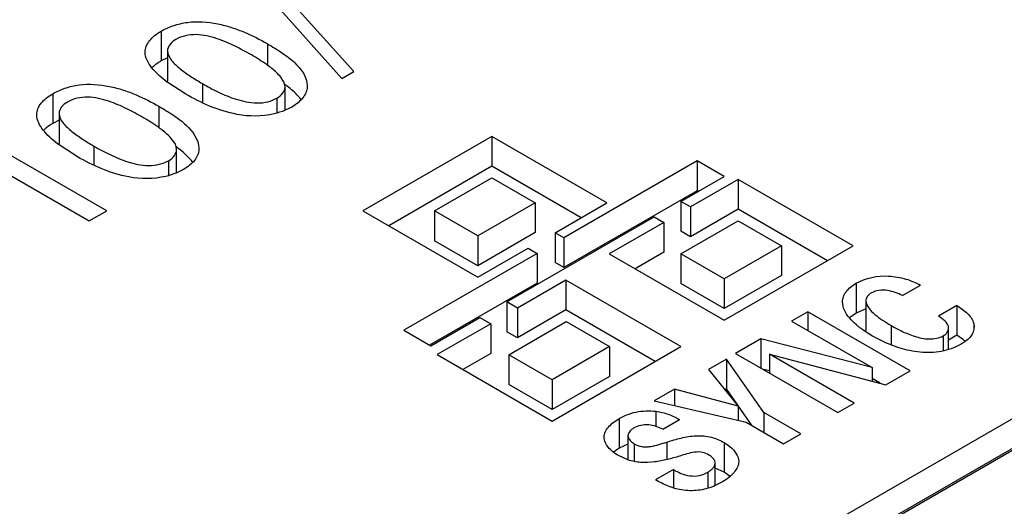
# Model space of a CAD drawing. Header units: inches. Extents: x 0 to 34, y 0 to 22.
# Tile 47 of 88: x 26.985 to 27.25, y 18.196 to 18.327. Entities that reach past the tile are written whole.
import ezdxf

# ---------------------------------------------------------------- set-up
doc = ezdxf.new("R2010")
doc.units = ezdxf.units.IN
doc.header["$LTSCALE"] = 1.87
doc.header["$MEASUREMENT"] = 0
doc.layers.get('0').update_dxf_attribs({"linetype": 'CONTINUOUS'})

msp = doc.modelspace()

# ---------------------------------------------------------------- linework, layer by layer
at = {"color": 7, "linetype": 'CONTINUOUS'}
for p, q in [((27.9898286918, 18.6449077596), (26.4726868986, 17.7689291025)), ((26.4800525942, 17.7646762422), (27.9971943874, 18.6406548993)), ((27.9898286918, 18.6368716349), (26.4730905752, 17.7611260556)), ((27.0747598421, 18.3129873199), (27.0503803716, 18.340287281)), ((27.047186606, 18.3384432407), (27.0715179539, 18.3111154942)), ((27.0227295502, 18.3239239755), (27.0227295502, 18.3158878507)), ((27.0244567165, 18.3185727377), (27.0244567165, 18.3105366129)), ((27.051443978, 18.3205239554), (27.051443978, 18.3147336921)), ((27.0244529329, 18.3167556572), (27.0227295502, 18.3158878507)), ((27.0244975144, 18.3100850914), (27.0244567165, 18.3105366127)), ((27.0715179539, 18.3111154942), (27.0747598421, 18.3129873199)), ((27.0294234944, 18.3069011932), (27.0242552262, 18.3102602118)), ((27.0338929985, 18.3097698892), (27.0338929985, 18.3045779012)), ((27.056199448, 18.3025564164), (27.056199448, 18.3088817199)), ((27.0622151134, 18.3091426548), (27.0622047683, 18.3088614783)), ((26.9934779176, 18.3070344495), (26.9934779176, 18.2989983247)), ((27.0539856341, 18.3058215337), (27.0539856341, 18.3018049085)), ((27.0221727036, 18.3036230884), (27.0221727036, 18.2978458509)), ((27.0580230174, 18.3034348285), (27.056211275, 18.3025469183)), ((26.995186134, 18.2998592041), (26.9934779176, 18.2989983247)), ((26.9951892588, 18.3016715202), (26.9951892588, 18.2936353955)), ((27.0080462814, 18.275376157), (26.9740285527, 18.2950175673)), ((27.1120538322, 18.2954700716), (27.0772396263, 18.2753687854)), ((27.1120538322, 18.2954700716), (27.1120538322, 18.2874339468)), ((27.1431085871, 18.2775394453), (27.1120538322, 18.2954700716)), ((27.000153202, 18.2900008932), (26.9949881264, 18.293359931)), ((26.995229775, 18.2931851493), (26.9951892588, 18.2936353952)), ((27.004621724, 18.2928690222), (27.004621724, 18.2876801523)), ((27.0269379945, 18.2856612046), (27.0269379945, 18.2919865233)), ((27.0329452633, 18.2922494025), (27.0329344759, 18.2919611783)), ((26.9746708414, 18.2891973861), (27.0033273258, 18.2726514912)), ((27.0247241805, 18.2889263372), (27.0247241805, 18.2849097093)), ((27.0287615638, 18.2865396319), (27.026949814, 18.2856517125)), ((27.1120538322, 18.2874339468), (27.0841986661, 18.271350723)), ((27.1361495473, 18.2735213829), (27.1120538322, 18.2874339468)), ((27.1675322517, 18.2888662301), (27.1315287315, 18.2680782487)), ((27.1675322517, 18.2888662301), (27.1675322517, 18.2808301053)), ((27.1747830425, 18.2846797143), (27.1675322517, 18.2888662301)), ((27.0965848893, 18.2753631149), (27.1120636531, 18.2843003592)), ((27.1120636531, 18.2843003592), (27.1237643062, 18.2775445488)), ((27.1631108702, 18.2779403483), (27.1747830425, 18.2846797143)), ((27.1785945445, 18.2838739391), (27.1657143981, 18.2764371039)), ((27.1785945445, 18.2838739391), (27.1785945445, 18.2758378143)), ((27.2096492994, 18.2659433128), (27.1785945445, 18.2838739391)), ((27.1675322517, 18.2808301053), (27.1315287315, 18.2600421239)), ((27.1678240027, 18.2806616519), (27.1675322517, 18.2808301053)), ((27.1237643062, 18.2775445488), (27.1082855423, 18.2686073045)), ((27.1237643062, 18.2775445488), (27.1237643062, 18.269508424)), ((27.1291255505, 18.2694658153), (27.1431085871, 18.2775394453)), ((27.1631108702, 18.2779403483), (27.1631108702, 18.2699042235)), ((27.1657143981, 18.2764371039), (27.1631108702, 18.2779403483)), ((27.1657143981, 18.2764371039), (27.1657143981, 18.2684009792)), ((27.0033273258, 18.2726514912), (27.0080462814, 18.275376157)), ((27.0772396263, 18.2753687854), (27.1082943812, 18.2574381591)), ((27.0965848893, 18.2753631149), (27.0965848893, 18.2673269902)), ((27.1082855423, 18.2686073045), (27.0965848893, 18.2753631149)), ((27.1160686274, 18.2507787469), (27.1558600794, 18.2737538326)), ((27.1558600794, 18.2737538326), (27.1584636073, 18.2722505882)), ((27.1785945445, 18.2758378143), (27.1657143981, 18.2684009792)), ((27.2026902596, 18.2619252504), (27.1785945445, 18.2758378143)), ((27.1584636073, 18.2722505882), (27.1437705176, 18.2637669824)), ((27.1584636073, 18.2722505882), (27.1584636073, 18.2642144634)), ((27.1631147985, 18.263761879), (27.1786043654, 18.2727053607)), ((27.1786043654, 18.2727053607), (27.1903060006, 18.2659489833)), ((27.1237643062, 18.269508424), (27.1082855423, 18.2605711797)), ((27.1082855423, 18.2686073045), (27.1082855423, 18.2605711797)), ((27.1291255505, 18.2694658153), (27.1291255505, 18.2614296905)), ((27.1315287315, 18.2680782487), (27.1291255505, 18.2694658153)), ((27.1315287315, 18.2680782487), (27.1315287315, 18.2600421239)), ((27.1657143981, 18.2684009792), (27.1631108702, 18.2699042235)), ((27.1082855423, 18.2605711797), (27.0965848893, 18.2673269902)), ((27.1082943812, 18.2574381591), (27.1218747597, 18.2652792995)), ((27.1218747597, 18.2652792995), (27.1242779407, 18.263891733)), ((27.1903060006, 18.2659489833), (27.1748164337, 18.2570055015)), ((27.1748252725, 18.2458363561), (27.2096492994, 18.2659433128)), ((27.1903060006, 18.2659489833), (27.1903060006, 18.2579128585)), ((27.1242779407, 18.263891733), (27.0882842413, 18.2431094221)), ((27.1242779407, 18.263891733), (27.1242779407, 18.2558556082)), ((27.1437705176, 18.2637669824), (27.1748252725, 18.2458363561)), ((27.1584636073, 18.2642144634), (27.1507295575, 18.25974892)), ((27.1631147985, 18.263761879), (27.1631147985, 18.2557257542)), ((27.1748164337, 18.2570055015), (27.1631147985, 18.263761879)), ((27.1315287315, 18.2600421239), (27.1291255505, 18.2614296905)), ((27.1903060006, 18.2579128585), (27.1748164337, 18.2489693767)), ((27.1242779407, 18.2558556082), (27.0952432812, 18.2390913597)), ((27.1320649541, 18.2566374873), (27.1189932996, 18.2490900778)), ((27.1320649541, 18.2566374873), (27.1320649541, 18.2486013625)), ((27.163119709, 18.238706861), (27.1320649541, 18.2566374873)), ((27.1748164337, 18.2489693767), (27.1631147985, 18.2557257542)), ((27.1748164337, 18.2570055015), (27.1748164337, 18.2489693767)), ((27.210396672, 18.2558254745), (27.210396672, 18.2477893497)), ((27.2229704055, 18.2524861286), (27.227804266, 18.255277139)), ((27.1160686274, 18.2507787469), (27.1160686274, 18.2427426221)), ((27.1189932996, 18.2490900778), (27.1160686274, 18.2507787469)), ((27.2130406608, 18.2510803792), (27.2130406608, 18.2430442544)), ((27.2376438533, 18.2497954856), (27.2326567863, 18.2469160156)), ((27.2376438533, 18.2497954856), (27.2376438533, 18.2417593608)), ((27.1189932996, 18.2490900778), (27.1189932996, 18.241053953)), ((27.1320649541, 18.2486013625), (27.1189932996, 18.241053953)), ((27.1561606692, 18.2346887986), (27.1320649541, 18.2486013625)), ((27.1973721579, 18.2481283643), (27.1929605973, 18.2455811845)), ((27.1973721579, 18.2481283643), (27.1973721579, 18.2430340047)), ((27.2250033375, 18.2321744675), (27.1973721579, 18.2481283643)), ((27.210396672, 18.2477893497), (27.2085941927, 18.2464838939)), ((27.2130350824, 18.2489544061), (27.210396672, 18.2477893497)), ((27.0955350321, 18.2389229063), (27.1088178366, 18.2465922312)), ((27.1117425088, 18.2449035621), (27.0972507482, 18.2365362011)), ((27.1088178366, 18.2465922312), (27.1117425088, 18.2449035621)), ((27.1117425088, 18.2449035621), (27.1117425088, 18.2368674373)), ((27.1165960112, 18.2365305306), (27.1320757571, 18.2454683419)), ((27.1320757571, 18.2454683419), (27.1437764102, 18.2387125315)), ((27.1929605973, 18.2455811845), (27.2147031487, 18.2330273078)), ((27.2198336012, 18.2444181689), (27.2198336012, 18.2391670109)), ((27.2421614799, 18.2449052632), (27.2421614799, 18.2433442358)), ((27.2421614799, 18.2449052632), (27.2422552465, 18.244040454)), ((27.0882842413, 18.2431094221), (27.0955350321, 18.2389229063)), ((27.1189932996, 18.241053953), (27.1160686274, 18.2427426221)), ((27.2148278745, 18.2415721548), (27.2128610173, 18.242792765)), ((27.2130736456, 18.2426828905), (27.2130406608, 18.2430442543)), ((27.2339227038, 18.2415999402), (27.2339227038, 18.2375332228)), ((27.2353878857, 18.2379235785), (27.2353878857, 18.2437453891)), ((27.2376438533, 18.2417593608), (27.2353878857, 18.2404567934)), ((27.2391478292, 18.2407387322), (27.2376438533, 18.2417593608)), ((27.1437764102, 18.2387125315), (27.1282966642, 18.2297747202)), ((27.1283055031, 18.2186055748), (27.163119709, 18.238706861)), ((27.1437764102, 18.2387125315), (27.1437764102, 18.2306764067)), ((27.1846736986, 18.2407964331), (27.177826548, 18.2368429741)), ((27.1846736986, 18.2407964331), (27.1846736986, 18.2328895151)), ((27.2147031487, 18.2330273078), (27.1846736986, 18.2407964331)), ((27.0972507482, 18.2365362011), (27.1283055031, 18.2186055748)), ((27.1117425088, 18.2368674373), (27.104209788, 18.2325181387)), ((27.1165960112, 18.2365305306), (27.1165960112, 18.2284944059)), ((27.1282966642, 18.2297747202), (27.1165960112, 18.2365305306)), ((27.177826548, 18.2368429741), (27.2054577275, 18.2208890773)), ((27.1869943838, 18.2367097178), (27.1869943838, 18.2315495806)), ((27.2099262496, 18.2234691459), (27.1869943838, 18.2367097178)), ((27.1869943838, 18.2367097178), (27.2184812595, 18.2284087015)), ((27.1754479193, 18.2353368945), (27.1705944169, 18.232534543)), ((27.1754479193, 18.2353368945), (27.1754479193, 18.2273007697)), ((27.1854515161, 18.220944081), (27.1754479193, 18.2353368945)), ((27.1437764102, 18.2306764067), (27.1282966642, 18.2217385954)), ((27.1705944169, 18.232534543), (27.1785267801, 18.2225947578)), ((27.1869943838, 18.2321599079), (27.1850791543, 18.2326554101)), ((27.2147031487, 18.2330273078), (27.2147031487, 18.2294047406)), ((27.2184812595, 18.2284087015), (27.2250033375, 18.2321744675)), ((27.1282966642, 18.2217385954), (27.1165960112, 18.2284944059)), ((27.1282966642, 18.2297747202), (27.1282966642, 18.2217385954)), ((27.2168730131, 18.2288326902), (27.2147031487, 18.2300855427)), ((27.1613872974, 18.2272184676), (27.1558630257, 18.2240288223)), ((27.1613872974, 18.2272184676), (27.1613872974, 18.2227546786)), ((27.1785267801, 18.2225947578), (27.1613872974, 18.2272184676)), ((27.1754479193, 18.2273007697), (27.1749846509, 18.2270332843)), ((27.1823707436, 18.2173404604), (27.1754479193, 18.2273007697)), ((27.1558630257, 18.2240288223), (27.1807139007, 18.2182971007)), ((27.2054577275, 18.2208890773), (27.2099262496, 18.2234691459)), ((27.1563717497, 18.2212321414), (27.1563717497, 18.2171354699)), ((27.1785267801, 18.2225947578), (27.1785267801, 18.2188015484)), ((27.1854515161, 18.220944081), (27.1854515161, 18.2155616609)), ((27.1955022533, 18.2151409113), (27.1854515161, 18.220944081)), ((27.146464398, 18.2192667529), (27.146464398, 18.2112306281)), ((27.1581945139, 18.2163702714), (27.162759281, 18.2190059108)), ((27.1807139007, 18.2182971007), (27.1908412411, 18.2124497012)), ((27.1908412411, 18.2124497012), (27.1955022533, 18.2151409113)), ((27.1487858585, 18.2123388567), (27.146464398, 18.2112306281)), ((27.1488012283, 18.214635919), (27.1488012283, 18.2081204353)), ((27.1505214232, 18.2124718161), (27.1505214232, 18.2076723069)), ((27.1593357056, 18.2129203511), (27.1593357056, 18.2082018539)), ((27.1747575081, 18.2127870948), (27.1747575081, 18.2047509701)), ((27.146464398, 18.2112306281), (27.1454168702, 18.2105744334)), ((27.1487982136, 18.2081174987), (27.1462827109, 18.2092713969)), ((27.1723480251, 18.2011712), (27.1723480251, 18.2072021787)), ((27.1611103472, 18.205472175), (27.1562863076, 18.202686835)), ((27.1611103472, 18.205472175), (27.1611103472, 18.2005079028)), ((27.1703459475, 18.2047690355), (27.1703459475, 18.20043968)), ((27.1747575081, 18.2047509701), (27.1723570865, 18.2058609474)), ((27.1763744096, 18.2036304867), (27.1747575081, 18.2047509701)), ((27.1743253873, 18.2021606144), (27.1723613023, 18.2011611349))]:
    msp.add_line(p, q, dxfattribs=at)
for centre, radius, start, end in [((27.0452450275, 18.3382934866), 0.0350205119, 232.7112569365, 233.1761147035), ((27.0368434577, 18.2825145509), 0.0331982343, 53.7279094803, 54.5199225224), ((27.0382861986, 18.284481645), 0.0307587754, 52.9904140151, 53.7267699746), ((27.0159451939, 18.3213212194), 0.034943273, 232.6766941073, 233.1483340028), ((27.0075959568, 18.2656152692), 0.0331849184, 53.7516393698, 54.5280109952), ((27.0090231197, 18.2675627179), 0.0307705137, 53.02219265, 53.7506183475), ((27.2298715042, 18.2279968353), 0.0157609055, 51.7763304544, 53.9447236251), ((27.2319748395, 18.2306771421), 0.0123538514, 49.9299254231, 51.7484513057), ((27.1522209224, 18.2005334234), 0.0121284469, 126.6931186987, 127.1513556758), ((27.1528563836, 18.1996702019), 0.0132003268, 124.3041271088, 126.6659611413)]:
    msp.add_arc(centre, radius, start, end, dxfattribs=at)
for points, knots in [([(27.0227295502, 18.3239239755), (27.0237700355, 18.3245247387), (27.026094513, 18.3255442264), (27.0312274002, 18.3267673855), (27.0366742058, 18.3263493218), (27.0417472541, 18.3250087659), (27.0462750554, 18.3232876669), (27.0494412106, 18.3216803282), (27.051443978, 18.3205239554)], [0, 0, 0, 0, 0.1191881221, 0.250030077, 0.5202728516, 0.6488067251, 0.7705819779, 1, 1, 1, 1]), ([(27.0184316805, 18.318277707), (27.0184316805, 18.3188047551), (27.0186639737, 18.3199198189), (27.0196046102, 18.3214297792), (27.0209891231, 18.3228012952), (27.0221161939, 18.3235698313), (27.0227295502, 18.3239239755)], [0, 0, 0, 0, 0.2139211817, 0.4493459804, 0.7125299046, 1, 1, 1, 1]), ([(27.026719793, 18.321686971), (27.0260881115, 18.321322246), (27.0250201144, 18.3204822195), (27.0244567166, 18.3191689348), (27.0244567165, 18.3185727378)], [0, 0, 0, 0, 0.5502476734, 1, 1, 1, 1]), ([(27.0471100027, 18.3175112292), (27.0456711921, 18.3183419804), (27.0426680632, 18.3199630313), (27.0386655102, 18.321722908), (27.0350955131, 18.3227000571), (27.0313230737, 18.3232361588), (27.0283375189, 18.3226210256), (27.026719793, 18.321686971)], [0, 0, 0, 0, 0.2301077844, 0.4725597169, 0.6035239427, 0.7412784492, 1, 1, 1, 1]), ([(27.0244567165, 18.3185727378), (27.0244567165, 18.3176397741), (27.0256027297, 18.3157531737), (27.0279212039, 18.3136311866), (27.0307859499, 18.3116169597), (27.0328330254, 18.3103819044), (27.0338929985, 18.3097698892)], [0, 0, 0, 0, 0.2114662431, 0.4573752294, 0.7225737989, 1, 1, 1, 1]), ([(27.051443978, 18.3205239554), (27.0527749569, 18.3197554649), (27.0547247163, 18.3185875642), (27.0571562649, 18.3168420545), (27.0600531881, 18.3144125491), (27.0622127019, 18.311532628), (27.0622127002, 18.3091426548)], [0, 0, 0, 0, 0.2862098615, 0.423512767, 0.5549281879, 1, 1, 1, 1]), ([(27.0240284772, 18.3104314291), (27.0233016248, 18.310984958), (27.0219257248, 18.3121238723), (27.0196934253, 18.3144868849), (27.0184316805, 18.316766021), (27.0184316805, 18.318277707)], [0, 0, 0, 0, 0.278053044, 0.5399322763, 1, 1, 1, 1]), ([(27.0227295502, 18.3158878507), (27.0224962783, 18.3157531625), (27.0216180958, 18.3152114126), (27.02080133, 18.3145644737), (27.0202642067, 18.3140230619)], [0, 0, 0, 0, 0.261008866, 1, 1, 1, 1]), ([(27.0526478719, 18.3138320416), (27.0522310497, 18.3141672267), (27.0504564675, 18.3154989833), (27.0485672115, 18.3166698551), (27.0471100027, 18.3175112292)], [0, 0, 0, 0, 0.2412012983, 1, 1, 1, 1]), ([(27.056199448, 18.3088817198), (27.056199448, 18.3098386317), (27.0550132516, 18.311771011), (27.0535136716, 18.3131358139), (27.0526478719, 18.3138320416)], [0, 0, 0, 0, 0.4627409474, 1, 1, 1, 1]), ([(26.9934779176, 18.3070344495), (26.9945180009, 18.3076349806), (26.9968419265, 18.308653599), (27.001972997, 18.3098739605), (27.0074164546, 18.3094516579), (27.0124849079, 18.3081084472), (27.0170082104, 18.3063859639), (27.0201713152, 18.304778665), (27.0221727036, 18.3036230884)], [0, 0, 0, 0, 0.1192154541, 0.2500944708, 0.5203453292, 0.6488518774, 0.7705987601, 1, 1, 1, 1]), ([(27.0338929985, 18.3097698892), (27.0353060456, 18.3089540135), (27.0382688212, 18.3073698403), (27.0422387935, 18.3056955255), (27.0457618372, 18.3047805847), (27.0486320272, 18.3044147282), (27.051464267, 18.3047287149), (27.0532234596, 18.3053814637), (27.0539856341, 18.3058215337)], [0, 0, 0, 0, 0.2293590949, 0.4720801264, 0.6031916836, 0.740255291, 0.8762874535, 1, 1, 1, 1]), ([(27.0539856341, 18.3058215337), (27.0546054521, 18.3061794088), (27.0556539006, 18.3070057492), (27.056199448, 18.3082965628), (27.056199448, 18.3088817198)], [0, 0, 0, 0, 0.550181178, 1, 1, 1, 1]), ([(27.060564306, 18.3054033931), (27.0603168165, 18.3057381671), (27.0592041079, 18.3070909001), (27.0578654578, 18.3082413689), (27.0568014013, 18.3090435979)], [0, 0, 0, 0, 0.2380470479, 1, 1, 1, 1]), ([(27.0622047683, 18.3088614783), (27.0621758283, 18.3083509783), (27.0619297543, 18.3072875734), (27.0610318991, 18.3058307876), (27.0596988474, 18.3045142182), (27.0586146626, 18.303776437), (27.0580230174, 18.3034348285)], [0, 0, 0, 0, 0.2155289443, 0.4501300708, 0.712027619, 1, 1, 1, 1]), ([(26.9891720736, 18.3013784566), (26.9891720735, 18.301906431), (26.989404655, 18.3030234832), (26.9903471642, 18.3045360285), (26.991734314, 18.3059098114), (26.9928634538, 18.3066796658), (26.9934779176, 18.3070344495)], [0, 0, 0, 0, 0.2139162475, 0.4493339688, 0.7125227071, 1, 1, 1, 1]), ([(27.0178485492, 18.3006160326), (27.0164097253, 18.3014467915), (27.0134066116, 18.3030678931), (27.0094041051, 18.3048279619), (27.0058340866, 18.305805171), (27.0020615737, 18.306341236), (26.9990760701, 18.3057258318), (26.9974583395, 18.3047917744)], [0, 0, 0, 0, 0.230108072, 0.4725580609, 0.6035233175, 0.7412797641, 1, 1, 1, 1]), ([(27.0432729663, 18.3014518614), (27.0407257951, 18.3019395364), (27.0359239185, 18.3034110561), (27.0314896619, 18.3057082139), (27.0294234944, 18.3069011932)], [0, 0, 0, 0, 0.5208456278, 1, 1, 1, 1]), ([(26.9974583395, 18.3047917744), (26.9968252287, 18.3044262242), (26.9957547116, 18.3035849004), (26.9951892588, 18.3022689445), (26.9951892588, 18.3016715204)], [0, 0, 0, 0, 0.5502981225, 1, 1, 1, 1]), ([(27.0221727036, 18.3036230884), (27.0235033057, 18.3028548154), (27.0254529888, 18.301687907), (27.0278850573, 18.2999442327), (27.0307828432, 18.2975174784), (27.0329428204, 18.2946385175), (27.0329428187, 18.2922494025)], [0, 0, 0, 0, 0.28620908, 0.4235314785, 0.5549632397, 1, 1, 1, 1]), ([(27.056211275, 18.3025469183), (27.0552495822, 18.302147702), (27.0510792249, 18.300822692), (27.0465325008, 18.3008113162), (27.0432729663, 18.3014518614)], [0, 0, 0, 0, 0.2386497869, 1, 1, 1, 1]), ([(26.994758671, 18.293533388), (26.9940327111, 18.2940869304), (26.9926587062, 18.2952258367), (26.9904297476, 18.2975891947), (26.9891720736, 18.2998676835), (26.9891720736, 18.3013784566)], [0, 0, 0, 0, 0.2780368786, 0.5398833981, 1, 1, 1, 1]), ([(26.9951892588, 18.3016715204), (26.9951892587, 18.3007387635), (26.9963332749, 18.2988520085), (26.9986510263, 18.2967297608), (27.0015151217, 18.2947158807), (27.0035618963, 18.2934809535), (27.004621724, 18.2928690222)], [0, 0, 0, 0, 0.2114604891, 0.4573474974, 0.7225578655, 1, 1, 1, 1]), ([(27.0233864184, 18.2969368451), (27.0229695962, 18.2972720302), (27.021195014, 18.2986037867), (27.019305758, 18.2997746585), (27.0178485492, 18.3006160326)], [0, 0, 0, 0, 0.2412012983, 1, 1, 1, 1]), ([(26.9934779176, 18.2989983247), (26.993243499, 18.2988629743), (26.992361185, 18.2983185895), (26.9915407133, 18.2976682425), (26.99100154, 18.2971238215)], [0, 0, 0, 0, 0.2610513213, 1, 1, 1, 1]), ([(27.0269379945, 18.2919865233), (27.0269379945, 18.2929434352), (27.025751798, 18.2948758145), (27.0242522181, 18.2962406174), (27.0233864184, 18.2969368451)], [0, 0, 0, 0, 0.4627409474, 1, 1, 1, 1]), ([(27.004621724, 18.2928690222), (27.0060353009, 18.2920528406), (27.0089998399, 18.2904685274), (27.0129727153, 18.2887956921), (27.01649808, 18.2878825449), (27.0193695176, 18.2875183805), (27.0222023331, 18.2878332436), (27.023961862, 18.288486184), (27.0247241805, 18.2889263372)], [0, 0, 0, 0, 0.229354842, 0.4721162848, 0.6032426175, 0.7403007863, 0.8763127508, 1, 1, 1, 1]), ([(27.0247241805, 18.2889263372), (27.0253439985, 18.2892842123), (27.0263924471, 18.2901105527), (27.0269379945, 18.2914013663), (27.0269379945, 18.2919865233)], [0, 0, 0, 0, 0.550181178, 1, 1, 1, 1]), ([(27.0312981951, 18.2885030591), (27.0310506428, 18.288838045), (27.0299372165, 18.2901916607), (27.0285969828, 18.2913421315), (27.0275317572, 18.2921443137)], [0, 0, 0, 0, 0.2380143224, 1, 1, 1, 1]), ([(27.0329344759, 18.2919611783), (27.0329073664, 18.2914512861), (27.0326639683, 18.2903884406), (27.0317677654, 18.2889328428), (27.0304358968, 18.2876178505), (27.029352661, 18.286880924), (27.0287615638, 18.2865396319)], [0, 0, 0, 0, 0.2154729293, 0.4500358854, 0.7119707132, 1, 1, 1, 1]), ([(27.0140124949, 18.284557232), (27.0114639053, 18.2850446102), (27.0066584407, 18.2865118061), (27.0022202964, 18.2888073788), (27.000153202, 18.2900008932)], [0, 0, 0, 0, 0.5208623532, 1, 1, 1, 1]), ([(27.026949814, 18.2856517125), (27.0259881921, 18.2852525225), (27.0218181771, 18.2839276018), (27.0172716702, 18.2839162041), (27.0140124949, 18.284557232)], [0, 0, 0, 0, 0.2386507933, 1, 1, 1, 1]), ([(27.210396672, 18.2558254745), (27.2129907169, 18.2573232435), (27.2178116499, 18.2582398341), (27.223740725, 18.2571564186), (27.2265625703, 18.2559940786), (27.227804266, 18.255277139)], [0, 0, 0, 0, 0.4982469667, 0.7615033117, 1, 1, 1, 1]), ([(27.2067571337, 18.2507864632), (27.2067571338, 18.2512565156), (27.2069095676, 18.252240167), (27.2076638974, 18.2536125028), (27.2088636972, 18.2548332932), (27.2098534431, 18.2555118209), (27.210396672, 18.2558254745)], [0, 0, 0, 0, 0.2168771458, 0.449430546, 0.7105811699, 1, 1, 1, 1]), ([(27.2145303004, 18.2532176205), (27.2141031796, 18.2529710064), (27.213381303, 18.2523856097), (27.2130406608, 18.2514855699), (27.2130406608, 18.2510803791)], [0, 0, 0, 0, 0.5489838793, 1, 1, 1, 1]), ([(27.2229704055, 18.2524861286), (27.221681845, 18.2530944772), (27.2195931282, 18.253930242), (27.2166284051, 18.2540430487), (27.2151540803, 18.2535777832), (27.2145303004, 18.2532176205)], [0, 0, 0, 0, 0.4869158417, 0.7538710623, 1, 1, 1, 1]), ([(27.2128610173, 18.242792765), (27.2120488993, 18.2433368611), (27.2105300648, 18.2444637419), (27.208580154, 18.2463644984), (27.2071608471, 18.248442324), (27.2067571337, 18.2500301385), (27.2067571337, 18.2507864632)], [0, 0, 0, 0, 0.2818317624, 0.5439028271, 0.7819452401, 1, 1, 1, 1]), ([(27.2130406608, 18.2510803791), (27.2130406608, 18.2503879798), (27.2138217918, 18.248981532), (27.2161114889, 18.2467130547), (27.2183010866, 18.2453030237), (27.2198336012, 18.2444181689)], [0, 0, 0, 0, 0.2127178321, 0.4563388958, 1, 1, 1, 1]), ([(27.2376438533, 18.2497954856), (27.2386758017, 18.2491253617), (27.2405741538, 18.2478947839), (27.2419352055, 18.245910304), (27.2421614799, 18.2449052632)], [0, 0, 0, 0, 0.5442889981, 1, 1, 1, 1]), ([(27.2353878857, 18.243745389), (27.2353878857, 18.2440507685), (27.2351984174, 18.2447011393), (27.2345503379, 18.2455236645), (27.2336775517, 18.2462655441), (27.2330089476, 18.2467038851), (27.2326567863, 18.2469160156)], [0, 0, 0, 0, 0.2110801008, 0.4484093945, 0.7158336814, 1, 1, 1, 1]), ([(27.2198336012, 18.2444181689), (27.2208154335, 18.2438512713), (27.2223388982, 18.2430338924), (27.224493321, 18.2421095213), (27.2262364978, 18.2414740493), (27.2281032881, 18.2409456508), (27.23011719, 18.2407123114), (27.2321052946, 18.2408941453), (27.2333859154, 18.2412900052), (27.2339227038, 18.2415999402)], [0, 0, 0, 0, 0.2278326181, 0.3467850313, 0.4708523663, 0.60051781, 0.7359300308, 0.8754390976, 1, 1, 1, 1]), ([(27.2422556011, 18.244040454), (27.2422556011, 18.2436009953), (27.2421009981, 18.2426833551), (27.241388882, 18.2414042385), (27.2402343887, 18.240295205), (27.239302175, 18.2396773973), (27.238794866, 18.2393844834)], [0, 0, 0, 0, 0.2170415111, 0.4495800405, 0.7106831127, 1, 1, 1, 1]), ([(27.2353977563, 18.2379129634), (27.2345188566, 18.2376405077), (27.2326780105, 18.2372239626), (27.2289029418, 18.2369953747), (27.22428944, 18.237580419), (27.2192713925, 18.2392608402), (27.2162329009, 18.2407609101), (27.2148278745, 18.2415721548)], [0, 0, 0, 0, 0.1287173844, 0.2626296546, 0.5274268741, 0.7730479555, 1, 1, 1, 1]), ([(27.2339227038, 18.2415999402), (27.2343449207, 18.2418437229), (27.2350573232, 18.2424387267), (27.2353878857, 18.2433371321), (27.2353878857, 18.243745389)], [0, 0, 0, 0, 0.5442537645, 1, 1, 1, 1]), ([(27.238794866, 18.2393844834), (27.2385413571, 18.2392381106), (27.2374531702, 18.2386523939), (27.236298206, 18.2381920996), (27.2353977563, 18.2379129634)], [0, 0, 0, 0, 0.2369424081, 1, 1, 1, 1]), ([(27.146464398, 18.2192667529), (27.1471322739, 18.219652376), (27.1485838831, 18.2203674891), (27.1510037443, 18.2211019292), (27.1536500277, 18.2214129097), (27.155470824, 18.2213484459), (27.1563717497, 18.2212321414)], [0, 0, 0, 0, 0.2252260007, 0.4707157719, 0.7347078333, 1, 1, 1, 1]), ([(27.1563717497, 18.2212321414), (27.1575503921, 18.2210814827), (27.1597763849, 18.2205431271), (27.1618254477, 18.2195450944), (27.162759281, 18.2190059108)], [0, 0, 0, 0, 0.5242476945, 1, 1, 1, 1]), ([(27.1423531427, 18.214218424), (27.1423531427, 18.2147024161), (27.1425975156, 18.2157239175), (27.1435168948, 18.2170741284), (27.1448526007, 18.2182635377), (27.1459013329, 18.2189416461), (27.146464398, 18.2192667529)], [0, 0, 0, 0, 0.214028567, 0.4492291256, 0.7124797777, 1, 1, 1, 1]), ([(27.1581945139, 18.2163702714), (27.157628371, 18.2166599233), (27.1564055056, 18.2172034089), (27.1543859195, 18.2176510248), (27.1522904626, 18.2175648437), (27.1509890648, 18.2170604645), (27.1504261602, 18.2167354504)], [0, 0, 0, 0, 0.2354510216, 0.4932844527, 0.7593434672, 1, 1, 1, 1]), ([(27.1504261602, 18.2167354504), (27.1501984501, 18.2166039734), (27.1494639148, 18.2161119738), (27.1488012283, 18.2152754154), (27.1488012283, 18.214635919)], [0, 0, 0, 0, 0.2913677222, 1, 1, 1, 1]), ([(27.1462827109, 18.2092713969), (27.145739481, 18.2095850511), (27.1447329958, 18.2102600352), (27.1434732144, 18.2114512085), (27.1425932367, 18.2127647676), (27.1423531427, 18.2137523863), (27.1423531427, 18.214218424)], [0, 0, 0, 0, 0.2864337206, 0.5509674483, 0.7871933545, 1, 1, 1, 1]), ([(27.1488012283, 18.214635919), (27.1488012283, 18.2144315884), (27.1489395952, 18.2138768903), (27.1495562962, 18.2131136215), (27.1501724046, 18.2126733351), (27.1505214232, 18.2124718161)], [0, 0, 0, 0, 0.2136679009, 0.5785649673, 1, 1, 1, 1]), ([(27.1505214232, 18.2124718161), (27.1511447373, 18.2121119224), (27.1522185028, 18.2116819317), (27.1537505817, 18.2116092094), (27.1553179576, 18.2117649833), (27.1571714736, 18.2122728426), (27.1586200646, 18.2127052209), (27.1593357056, 18.2129203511)], [0, 0, 0, 0, 0.2369309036, 0.3696135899, 0.5018137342, 0.7540085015, 1, 1, 1, 1]), ([(27.1593357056, 18.2129203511), (27.1605945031, 18.2133138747), (27.1631598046, 18.214123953), (27.1672025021, 18.2147867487), (27.1712405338, 18.2144509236), (27.1736877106, 18.2134047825), (27.1747575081, 18.2127870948)], [0, 0, 0, 0, 0.2484651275, 0.5063719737, 0.7672768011, 1, 1, 1, 1]), ([(27.1747575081, 18.2127870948), (27.1753121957, 18.2124668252), (27.1765547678, 18.2116159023), (27.1781264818, 18.2099865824), (27.178699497, 18.208400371), (27.178699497, 18.2076669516)], [0, 0, 0, 0, 0.2867525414, 0.6716515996, 1, 1, 1, 1]), ([(27.1706720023, 18.2094097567), (27.1701179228, 18.2097296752), (27.1688442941, 18.2102877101), (27.1667406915, 18.2102767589), (27.1647277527, 18.2097358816), (27.1634274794, 18.2093329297), (27.1627887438, 18.2091324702)], [0, 0, 0, 0, 0.2351070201, 0.4996638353, 0.7539987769, 1, 1, 1, 1]), ([(27.1723480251, 18.2072021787), (27.1723480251, 18.2074089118), (27.1722213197, 18.2079669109), (27.1716334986, 18.208756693), (27.17102121, 18.2092081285), (27.1706720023, 18.2094097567)], [0, 0, 0, 0, 0.2154812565, 0.5796997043, 1, 1, 1, 1]), ([(27.1627887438, 18.2091324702), (27.1616881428, 18.208800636), (27.1594345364, 18.2081684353), (27.1559339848, 18.2074542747), (27.1523177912, 18.2072864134), (27.1499175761, 18.2077344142), (27.1487982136, 18.2081174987)], [0, 0, 0, 0, 0.2420758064, 0.4927496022, 0.7508563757, 1, 1, 1, 1]), ([(27.1703459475, 18.2047690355), (27.1706160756, 18.204925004), (27.1711215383, 18.2052608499), (27.1719222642, 18.2059754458), (27.1723480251, 18.2067206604), (27.1723480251, 18.2072021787)], [0, 0, 0, 0, 0.2878863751, 0.5555859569, 1, 1, 1, 1]), ([(27.178699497, 18.2076669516), (27.178699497, 18.2071472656), (27.1784267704, 18.2060470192), (27.177446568, 18.2045844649), (27.1760458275, 18.2032591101), (27.1749280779, 18.2025086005), (27.1743253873, 18.2021606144)], [0, 0, 0, 0, 0.2132540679, 0.4499169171, 0.7144204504, 1, 1, 1, 1]), ([(27.1611103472, 18.205472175), (27.1617578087, 18.2050983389), (27.1631503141, 18.2043466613), (27.1655386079, 18.2036859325), (27.1680821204, 18.2037416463), (27.1696605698, 18.204373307), (27.1703459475, 18.2047690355)], [0, 0, 0, 0, 0.2306174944, 0.4861593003, 0.7558772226, 1, 1, 1, 1]), ([(27.1723613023, 18.2011611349), (27.171083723, 18.2005992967), (27.1689999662, 18.1999586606), (27.1660982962, 18.1997397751), (27.1638645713, 18.199857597), (27.1617311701, 18.2002736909), (27.1591687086, 18.2011408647), (27.1574072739, 18.202053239), (27.1562863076, 18.202686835)], [0, 0, 0, 0, 0.2491939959, 0.3832919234, 0.5181389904, 0.6473705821, 0.7700936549, 1, 1, 1, 1])]:
    msp.add_open_spline(points, degree=3, knots=knots, dxfattribs=at)

doc.saveas('drawing.dxf')
